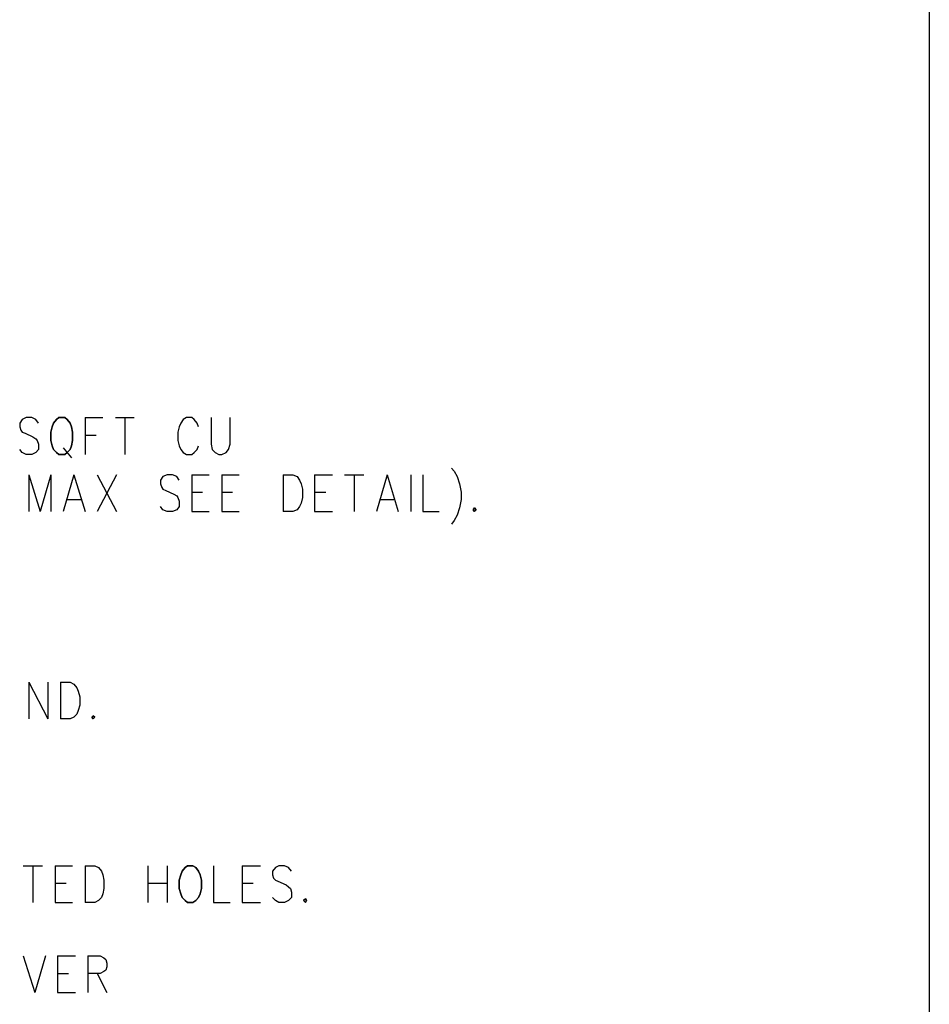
# Model space of a CAD drawing. Extents: x 11.9 to 28.1, y 10.8 to 21.2.
# Tile 31 of 32: x 26.6 to 28.1, y 17.9 to 19.6. Entities that reach past the tile are written whole.
import ezdxf

# ---------------------------------------------------------------- set-up
doc = ezdxf.new("R2010")
doc.units = 0
doc.layers.add('DRILLDWG_pho', color=1, linetype='CONTINUOUS')

msp = doc.modelspace()

# ---------------------------------------------------------------- linework, layer by layer
at = {"layer": 'DRILLDWG_pho'}
for points in [[(28.09, 21.199), (28.09, 10.799)], [(26.582, 18.897), (26.578, 18.891)], [(26.589, 18.9), (26.582, 18.897)], [(26.598, 18.9), (26.589, 18.9)], [(26.605, 18.897), (26.598, 18.9)], [(26.609, 18.891), (26.605, 18.897)], [(26.687, 18.9), (26.687, 18.839)], [(26.687, 18.9), (26.716, 18.9)], [(26.737, 18.9), (26.768, 18.9)], [(26.753, 18.9), (26.753, 18.839)], [(26.85, 18.897), (26.846, 18.891)], [(26.855, 18.9), (26.85, 18.897)], [(26.864, 18.9), (26.855, 18.9)], [(26.868, 18.897), (26.864, 18.9)], [(26.873, 18.891), (26.868, 18.897)], [(26.896, 18.9), (26.896, 18.856)], [(26.928, 18.856), (26.928, 18.9)], [(26.578, 18.891), (26.578, 18.885)], [(26.578, 18.885), (26.58, 18.879)], [(26.58, 18.879), (26.582, 18.876)], [(26.843, 18.885), (26.841, 18.876)], [(26.846, 18.891), (26.843, 18.885)], [(26.875, 18.885), (26.873, 18.891)], [(26.582, 18.876), (26.587, 18.874)], [(26.587, 18.874), (26.6, 18.868)], [(26.6, 18.868), (26.605, 18.865)], [(26.605, 18.865), (26.607, 18.862)], [(26.607, 18.862), (26.609, 18.856)], [(26.687, 18.871), (26.705, 18.871)], [(26.841, 18.876), (26.841, 18.862)], [(26.841, 18.862), (26.843, 18.853)], [(26.582, 18.842), (26.578, 18.847)], [(26.609, 18.847), (26.605, 18.842)], [(26.609, 18.856), (26.609, 18.847)], [(26.65, 18.85), (26.664, 18.833)], [(26.843, 18.853), (26.846, 18.847)], [(26.846, 18.847), (26.85, 18.842)], [(26.868, 18.842), (26.873, 18.847)], [(26.873, 18.847), (26.875, 18.853)], [(26.896, 18.856), (26.898, 18.847)], [(26.898, 18.847), (26.903, 18.842)], [(26.921, 18.842), (26.925, 18.847)], [(26.925, 18.847), (26.928, 18.856)], [(26.589, 18.839), (26.582, 18.842)], [(26.598, 18.839), (26.589, 18.839)], [(26.605, 18.842), (26.598, 18.839)], [(26.85, 18.842), (26.855, 18.839)], [(26.855, 18.839), (26.864, 18.839)], [(26.864, 18.839), (26.868, 18.842)], [(26.903, 18.842), (26.909, 18.839)], [(26.909, 18.839), (26.914, 18.839)], [(26.914, 18.839), (26.921, 18.842)], [(27.296, 18.816), (27.3, 18.811)], [(26.593, 18.805), (26.593, 18.744)], [(26.593, 18.805), (26.612, 18.744)], [(26.63, 18.805), (26.612, 18.744)], [(26.63, 18.805), (26.63, 18.744)], [(26.668, 18.805), (26.65, 18.744)], [(26.668, 18.805), (26.687, 18.744)], [(26.707, 18.805), (26.739, 18.744)], [(26.739, 18.805), (26.707, 18.744)], [(26.816, 18.802), (26.812, 18.796)], [(26.812, 18.796), (26.812, 18.79)], [(26.823, 18.805), (26.816, 18.802)], [(26.832, 18.805), (26.823, 18.805)], [(26.839, 18.802), (26.832, 18.805)], [(26.843, 18.796), (26.839, 18.802)], [(26.864, 18.805), (26.864, 18.744)], [(26.864, 18.805), (26.893, 18.805)], [(26.914, 18.805), (26.914, 18.744)], [(26.914, 18.805), (26.943, 18.805)], [(27.016, 18.805), (27.016, 18.744)], [(27.016, 18.805), (27.032, 18.805)], [(27.032, 18.805), (27.039, 18.802)], [(27.039, 18.802), (27.043, 18.796)], [(27.043, 18.796), (27.046, 18.79)], [(27.068, 18.805), (27.068, 18.744)], [(27.068, 18.805), (27.098, 18.805)], [(27.118, 18.805), (27.15, 18.805)], [(27.134, 18.805), (27.134, 18.744)], [(27.189, 18.805), (27.171, 18.744)], [(27.189, 18.805), (27.207, 18.744)], [(27.228, 18.805), (27.228, 18.744)], [(27.248, 18.805), (27.248, 18.744)], [(27.3, 18.811), (27.305, 18.802)], [(27.305, 18.802), (27.309, 18.79)], [(26.812, 18.79), (26.814, 18.784)], [(26.814, 18.784), (26.816, 18.781)], [(26.816, 18.781), (26.821, 18.779)], [(27.046, 18.79), (27.048, 18.781)], [(27.048, 18.781), (27.048, 18.767)], [(27.309, 18.79), (27.312, 18.776)], [(26.657, 18.764), (26.68, 18.764)], [(26.821, 18.779), (26.834, 18.773)], [(26.834, 18.773), (26.839, 18.77)], [(26.839, 18.77), (26.841, 18.767)], [(26.841, 18.767), (26.843, 18.761)], [(26.864, 18.776), (26.882, 18.776)], [(26.914, 18.776), (26.932, 18.776)], [(27.048, 18.767), (27.046, 18.758)], [(27.068, 18.776), (27.087, 18.776)], [(27.178, 18.764), (27.2, 18.764)], [(27.312, 18.764), (27.309, 18.75)], [(27.312, 18.776), (27.312, 18.764)], [(26.816, 18.747), (26.812, 18.752)], [(26.823, 18.744), (26.816, 18.747)], [(26.839, 18.747), (26.832, 18.744)], [(26.843, 18.752), (26.839, 18.747)], [(26.843, 18.761), (26.843, 18.752)], [(27.039, 18.747), (27.032, 18.744)], [(27.043, 18.752), (27.039, 18.747)], [(27.046, 18.758), (27.043, 18.752)], [(27.309, 18.75), (27.305, 18.738)], [(26.832, 18.744), (26.823, 18.744)], [(26.864, 18.744), (26.893, 18.744)], [(26.914, 18.744), (26.943, 18.744)], [(27.032, 18.744), (27.016, 18.744)], [(27.068, 18.744), (27.098, 18.744)], [(27.248, 18.744), (27.275, 18.744)], [(27.305, 18.738), (27.3, 18.729)], [(27.3, 18.729), (27.296, 18.723)], [(26.593, 18.46), (26.593, 18.399)], [(26.593, 18.46), (26.625, 18.399)], [(26.625, 18.46), (26.625, 18.399)], [(26.646, 18.46), (26.646, 18.399)], [(26.646, 18.46), (26.662, 18.46)], [(26.662, 18.46), (26.668, 18.457)], [(26.668, 18.457), (26.673, 18.451)], [(26.673, 18.451), (26.675, 18.445)], [(26.675, 18.445), (26.678, 18.436)], [(26.678, 18.436), (26.678, 18.422)], [(26.678, 18.422), (26.675, 18.413)], [(26.673, 18.407), (26.668, 18.402)], [(26.675, 18.413), (26.673, 18.407)], [(26.662, 18.399), (26.646, 18.399)], [(26.668, 18.402), (26.662, 18.399)], [(26.584, 18.155), (26.616, 18.155)], [(26.6, 18.155), (26.6, 18.094)], [(26.637, 18.155), (26.637, 18.094)], [(26.637, 18.155), (26.666, 18.155)], [(26.687, 18.155), (26.687, 18.094)], [(26.687, 18.155), (26.703, 18.155)], [(26.703, 18.155), (26.709, 18.152)], [(26.709, 18.152), (26.714, 18.146)], [(26.714, 18.146), (26.716, 18.14)], [(26.791, 18.155), (26.791, 18.094)], [(26.823, 18.155), (26.823, 18.094)], [(26.9, 18.155), (26.9, 18.094)], [(26.948, 18.155), (26.948, 18.094)], [(26.948, 18.155), (26.978, 18.155)], [(27.003, 18.152), (26.998, 18.146)], [(26.998, 18.146), (26.998, 18.14)], [(27.009, 18.155), (27.003, 18.152)], [(27.018, 18.155), (27.009, 18.155)], [(27.025, 18.152), (27.018, 18.155)], [(27.03, 18.146), (27.025, 18.152)], [(26.637, 18.126), (26.655, 18.126)], [(26.716, 18.14), (26.718, 18.131)], [(26.718, 18.131), (26.718, 18.117)], [(26.791, 18.126), (26.823, 18.126)], [(26.948, 18.126), (26.966, 18.126)], [(26.998, 18.14), (27, 18.134)], [(27, 18.134), (27.003, 18.131)], [(27.003, 18.131), (27.007, 18.129)], [(27.007, 18.129), (27.021, 18.123)], [(26.716, 18.108), (26.714, 18.102)], [(26.718, 18.117), (26.716, 18.108)], [(27.021, 18.123), (27.025, 18.12)], [(27.025, 18.12), (27.028, 18.117)], [(27.028, 18.117), (27.03, 18.111)], [(27.03, 18.111), (27.03, 18.102)], [(26.637, 18.094), (26.666, 18.094)], [(26.703, 18.094), (26.687, 18.094)], [(26.709, 18.097), (26.703, 18.094)], [(26.714, 18.102), (26.709, 18.097)], [(26.9, 18.094), (26.928, 18.094)], [(26.948, 18.094), (26.978, 18.094)], [(27.003, 18.097), (26.998, 18.102)], [(27.009, 18.094), (27.003, 18.097)], [(27.018, 18.094), (27.009, 18.094)], [(27.025, 18.097), (27.018, 18.094)], [(27.03, 18.102), (27.025, 18.097)], [(26.584, 18.005), (26.603, 17.944)], [(26.621, 18.005), (26.603, 17.944)], [(26.641, 18.005), (26.641, 17.944)], [(26.641, 18.005), (26.671, 18.005)], [(26.691, 18.005), (26.691, 17.944)], [(26.691, 18.005), (26.712, 18.005)], [(26.712, 18.005), (26.718, 18.002)], [(26.718, 18.002), (26.721, 17.999)], [(26.721, 17.999), (26.723, 17.993)], [(26.718, 17.979), (26.712, 17.976)], [(26.721, 17.981), (26.718, 17.979)], [(26.723, 17.987), (26.721, 17.981)], [(26.723, 17.993), (26.723, 17.987)], [(26.641, 17.976), (26.659, 17.976)], [(26.712, 17.976), (26.691, 17.976)], [(26.707, 17.976), (26.723, 17.944)], [(26.641, 17.944), (26.671, 17.944)]]:
    msp.add_lwpolyline(points, dxfattribs=at)
for points in [[(26.639, 18.897), (26.634, 18.891)], [(26.643, 18.9), (26.639, 18.897)], [(26.653, 18.9), (26.643, 18.9)], [(26.657, 18.897), (26.653, 18.9)], [(26.662, 18.891), (26.657, 18.897)], [(26.632, 18.885), (26.63, 18.876)], [(26.634, 18.891), (26.632, 18.885)], [(26.664, 18.885), (26.662, 18.891)], [(26.666, 18.876), (26.664, 18.885)], [(26.63, 18.876), (26.63, 18.862)], [(26.63, 18.862), (26.632, 18.853)], [(26.664, 18.853), (26.666, 18.862)], [(26.666, 18.862), (26.666, 18.876)], [(26.632, 18.853), (26.634, 18.847)], [(26.634, 18.847), (26.639, 18.842)], [(26.657, 18.842), (26.662, 18.847)], [(26.662, 18.847), (26.664, 18.853)], [(26.639, 18.842), (26.643, 18.839)], [(26.643, 18.839), (26.653, 18.839)], [(26.653, 18.839), (26.657, 18.842)], [(27.334, 18.75), (27.332, 18.747)], [(27.332, 18.747), (27.334, 18.744)], [(27.337, 18.747), (27.334, 18.75)], [(27.334, 18.744), (27.337, 18.747)], [(26.7, 18.404), (26.698, 18.402)], [(26.703, 18.402), (26.7, 18.404)], [(26.698, 18.402), (26.7, 18.399)], [(26.7, 18.399), (26.703, 18.402)], [(26.848, 18.146), (26.846, 18.14)], [(26.853, 18.152), (26.848, 18.146)], [(26.857, 18.155), (26.853, 18.152)], [(26.866, 18.155), (26.857, 18.155)], [(26.871, 18.152), (26.866, 18.155)], [(26.875, 18.146), (26.871, 18.152)], [(26.878, 18.14), (26.875, 18.146)], [(26.846, 18.14), (26.843, 18.131)], [(26.843, 18.131), (26.843, 18.117)], [(26.88, 18.131), (26.878, 18.14)], [(26.88, 18.117), (26.88, 18.131)], [(26.843, 18.117), (26.846, 18.108)], [(26.846, 18.108), (26.848, 18.102)], [(26.875, 18.102), (26.878, 18.108)], [(26.878, 18.108), (26.88, 18.117)], [(26.848, 18.102), (26.853, 18.097)], [(26.853, 18.097), (26.857, 18.094)], [(26.857, 18.094), (26.866, 18.094)], [(26.866, 18.094), (26.871, 18.097)], [(26.871, 18.097), (26.875, 18.102)], [(27.053, 18.1), (27.05, 18.097)], [(27.05, 18.097), (27.053, 18.094)], [(27.055, 18.097), (27.053, 18.1)], [(27.053, 18.094), (27.055, 18.097)]]:
    msp.add_lwpolyline(points, close=True, dxfattribs=at)

doc.saveas('drawing.dxf')
